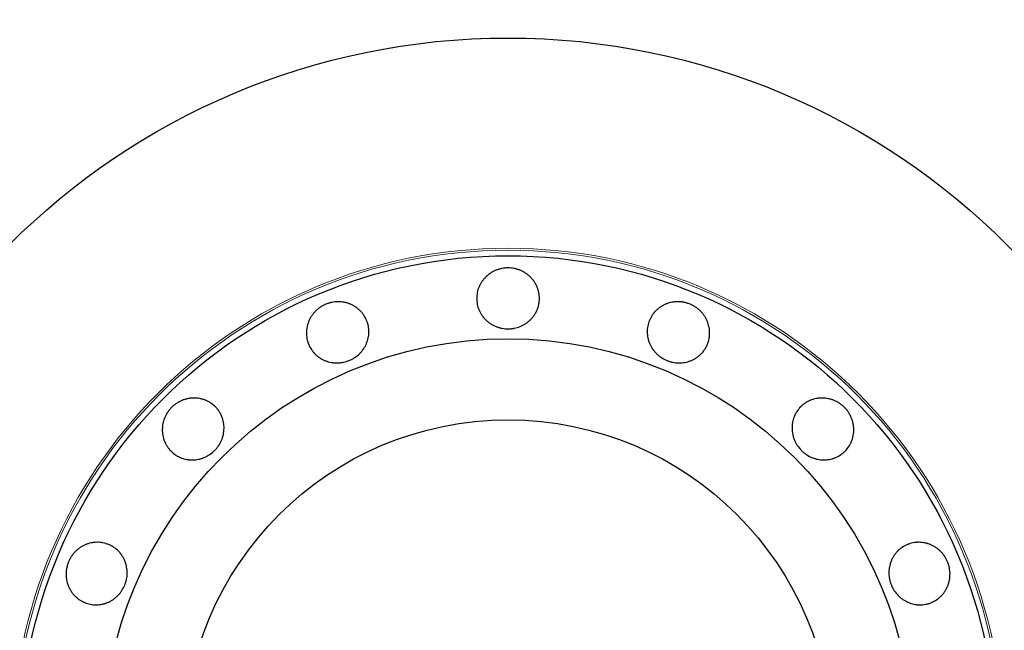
# Model space of a CAD drawing. Header units: inches. Extents: x 0 to 23760, y -13 to 16800.
# Tile 72 of 247: x 7050 to 7145, y 5968 to 6027. Entities that reach past the tile are written whole.
import ezdxf

# ---------------------------------------------------------------- set-up
doc = ezdxf.new("R2010")
doc.units = ezdxf.units.IN
doc.layers.add('1', color=7, linetype='Continuous', true_color=0xffffff)

msp = doc.modelspace()

# ---------------------------------------------------------------- linework, layer by layer
at = {"layer": '1', "color": 2, "linetype": 'Continuous', "lineweight": 25}
for radius in [100, 67.5, 46.681, 38.75, 31]:
    msp.add_circle((7097.104, 5957.261), radius, dxfattribs=at)
at = {"layer": '1', "color": 110, "linetype": 'Continuous', "lineweight": 13}
for radius in [47.403, 47.21]:
    msp.add_circle((7097.104, 5957.261), radius, dxfattribs=at)
at = {"layer": '1', "color": 2, "linetype": 'Continuous', "lineweight": 25}
for points, knots in [([(7097.104, 6002.784), (7097.204, 6002.784), (7097.302, 6002.779), (7097.498, 6002.76), (7097.595, 6002.746), (7097.787, 6002.709), (7097.883, 6002.685), (7098.001, 6002.65), (7098.024, 6002.643), (7098.071, 6002.628), (7098.095, 6002.62), (7098.165, 6002.595), (7098.211, 6002.578), (7098.347, 6002.522), (7098.436, 6002.481), (7098.608, 6002.39), (7098.692, 6002.341), (7098.814, 6002.261), (7098.855, 6002.234), (7098.934, 6002.176), (7098.973, 6002.146), (7099.088, 6002.055), (7099.16, 6001.991), (7099.298, 6001.856), (7099.429, 6001.714), (7099.545, 6001.56), (7099.628, 6001.441), (7099.654, 6001.4), (7099.705, 6001.318), (7099.729, 6001.276), (7099.799, 6001.15), (7099.841, 6001.064), (7099.916, 6000.889), (7099.949, 6000.8), (7099.992, 6000.663), (7100.005, 6000.617), (7100.023, 6000.548), (7100.028, 6000.524), (7100.039, 6000.477), (7100.044, 6000.454), (7100.087, 6000.243), (7100.104, 6000.054), (7100.104, 5999.769), (7100.1, 5999.674), (7100.088, 5999.555), (7100.086, 5999.531), (7100.08, 5999.483), (7100.07, 5999.412), (7100.025, 5999.155), (7099.955, 5998.929), (7099.86, 5998.71), (7099.84, 5998.667), (7099.808, 5998.602), (7099.797, 5998.58), (7099.775, 5998.538), (7099.764, 5998.517), (7099.705, 5998.412), (7099.655, 5998.33), (7099.546, 5998.173), (7099.488, 5998.097), (7099.364, 5997.95), (7099.298, 5997.879), (7099.158, 5997.743), (7099.085, 5997.68), (7098.933, 5997.56), (7098.855, 5997.504), (7098.692, 5997.398), (7098.608, 5997.349), (7098.478, 5997.281), (7098.434, 5997.26), (7098.345, 5997.218), (7098.3, 5997.199), (7098.073, 5997.107), (7097.885, 5997.052), (7097.645, 5997.006), (7097.596, 5996.998), (7097.499, 5996.985), (7097.45, 5996.979), (7097.301, 5996.965), (7097.203, 5996.961), (7096.908, 5996.961), (7096.713, 5996.978), (7096.47, 5997.024), (7096.421, 5997.034), (7096.325, 5997.058), (7096.183, 5997.096), (7096.044, 5997.144), (7095.864, 5997.217), (7095.776, 5997.258), (7095.646, 5997.325), (7095.604, 5997.349), (7095.519, 5997.398), (7095.477, 5997.424), (7095.354, 5997.504), (7095.196, 5997.617), (7095.051, 5997.743), (7094.912, 5997.877), (7094.847, 5997.948), (7094.769, 5998.04), (7094.753, 5998.059), (7094.723, 5998.097), (7094.678, 5998.154), (7094.636, 5998.212), (7094.554, 5998.33), (7094.504, 5998.412), (7094.411, 5998.578), (7094.369, 5998.663), (7094.312, 5998.795), (7094.294, 5998.839), (7094.269, 5998.907), (7094.261, 5998.93), (7094.245, 5998.975), (7094.208, 5999.089), (7094.178, 5999.204), (7094.122, 5999.482), (7094.104, 5999.671), (7094.104, 5999.886), (7094.105, 5999.91), (7094.106, 5999.958), (7094.108, 6000.03), (7094.12, 6000.196), (7094.155, 6000.43), (7094.202, 6000.615), (7094.244, 6000.752), (7094.26, 6000.797), (7094.293, 6000.888), (7094.311, 6000.932), (7094.368, 6001.065), (7094.41, 6001.151), (7094.503, 6001.318), (7094.553, 6001.4), (7094.635, 6001.519), (7094.663, 6001.558), (7094.706, 6001.615), (7094.721, 6001.635), (7094.752, 6001.673), (7094.767, 6001.691), (7094.845, 6001.785), (7094.911, 6001.856), (7095.049, 6001.991), (7095.193, 6002.119), (7095.351, 6002.233), (7095.473, 6002.313), (7095.515, 6002.339), (7095.6, 6002.389), (7095.643, 6002.413), (7095.773, 6002.481), (7095.861, 6002.522), (7096.042, 6002.596), (7096.134, 6002.628), (7096.274, 6002.67), (7096.346, 6002.689), (7096.418, 6002.706), (7096.466, 6002.717), (7096.49, 6002.722), (7096.612, 6002.746), (7096.71, 6002.76), (7096.857, 6002.774), (7096.906, 6002.778), (7097.005, 6002.783), (7097.055, 6002.784), (7097.104, 6002.784)], [0, 0, 0, 0, 0.015625, 0.015625, 0.03125, 0.03125, 0.046875, 0.046875, 0.050781, 0.050781, 0.054688, 0.054688, 0.0625, 0.0625, 0.078125, 0.078125, 0.09375, 0.09375, 0.101563, 0.101563, 0.109375, 0.109375, 0.125, 0.125, 0.140625, 0.15625, 0.15625, 0.164063, 0.164063, 0.171875, 0.171875, 0.1875, 0.1875, 0.203125, 0.203125, 0.210938, 0.210938, 0.214844, 0.214844, 0.21875, 0.21875, 0.25, 0.25, 0.265625, 0.265625, 0.269531, 0.269531, 0.273438, 0.28125, 0.3125, 0.3125, 0.320313, 0.320313, 0.324219, 0.324219, 0.328125, 0.328125, 0.34375, 0.34375, 0.359375, 0.359375, 0.375, 0.375, 0.390625, 0.390625, 0.40625, 0.40625, 0.421875, 0.421875, 0.429688, 0.429688, 0.4375, 0.4375, 0.46875, 0.46875, 0.476563, 0.476563, 0.484375, 0.484375, 0.5, 0.5, 0.53125, 0.53125, 0.539063, 0.539063, 0.546875, 0.5625, 0.5625, 0.578125, 0.578125, 0.585938, 0.585938, 0.59375, 0.59375, 0.609375, 0.625, 0.625, 0.640625, 0.640625, 0.644531, 0.644531, 0.648438, 0.65625, 0.65625, 0.671875, 0.671875, 0.6875, 0.6875, 0.695313, 0.695313, 0.699219, 0.699219, 0.703125, 0.71875, 0.71875, 0.75, 0.75, 0.753906, 0.753906, 0.757813, 0.765625, 0.78125, 0.796875, 0.796875, 0.804688, 0.804688, 0.8125, 0.8125, 0.828125, 0.828125, 0.84375, 0.84375, 0.851563, 0.851563, 0.855469, 0.855469, 0.859375, 0.859375, 0.875, 0.875, 0.890625, 0.90625, 0.90625, 0.914063, 0.914063, 0.921875, 0.921875, 0.9375, 0.9375, 0.953125, 0.953125, 0.960938, 0.964844, 0.964844, 0.96875, 0.96875, 0.984375, 0.984375, 0.992188, 0.992188, 1, 1, 1, 1]), ([(7079.683, 5999.319), (7079.775, 5999.357), (7079.868, 5999.39), (7080.056, 5999.447), (7080.151, 5999.471), (7080.343, 5999.51), (7080.44, 5999.525), (7080.563, 5999.538), (7080.587, 5999.541), (7080.636, 5999.544), (7080.661, 5999.546), (7080.735, 5999.55), (7080.784, 5999.552), (7080.932, 5999.553), (7081.029, 5999.548), (7081.223, 5999.531), (7081.32, 5999.517), (7081.463, 5999.49), (7081.511, 5999.48), (7081.606, 5999.457), (7081.654, 5999.445), (7081.795, 5999.404), (7081.887, 5999.373), (7082.066, 5999.301), (7082.24, 5999.22), (7082.407, 5999.122), (7082.528, 5999.043), (7082.569, 5999.016), (7082.647, 5998.959), (7082.685, 5998.93), (7082.798, 5998.84), (7082.869, 5998.777), (7083.006, 5998.644), (7083.071, 5998.575), (7083.163, 5998.465), (7083.192, 5998.427), (7083.235, 5998.369), (7083.25, 5998.35), (7083.278, 5998.311), (7083.291, 5998.291), (7083.411, 5998.112), (7083.5, 5997.944), (7083.609, 5997.681), (7083.641, 5997.592), (7083.676, 5997.477), (7083.683, 5997.454), (7083.696, 5997.408), (7083.714, 5997.339), (7083.771, 5997.084), (7083.792, 5996.848), (7083.789, 5996.61), (7083.787, 5996.562), (7083.782, 5996.49), (7083.78, 5996.466), (7083.776, 5996.418), (7083.773, 5996.394), (7083.76, 5996.274), (7083.744, 5996.18), (7083.704, 5995.993), (7083.679, 5995.901), (7083.621, 5995.717), (7083.587, 5995.627), (7083.51, 5995.448), (7083.467, 5995.361), (7083.372, 5995.192), (7083.321, 5995.11), (7083.211, 5994.951), (7083.153, 5994.873), (7083.058, 5994.761), (7083.026, 5994.724), (7082.959, 5994.651), (7082.925, 5994.616), (7082.75, 5994.444), (7082.599, 5994.322), (7082.394, 5994.188), (7082.352, 5994.162), (7082.267, 5994.112), (7082.224, 5994.088), (7082.092, 5994.018), (7082.003, 5993.977), (7081.73, 5993.864), (7081.543, 5993.805), (7081.301, 5993.754), (7081.253, 5993.745), (7081.155, 5993.73), (7081.106, 5993.724), (7080.96, 5993.708), (7080.862, 5993.702), (7080.668, 5993.701), (7080.571, 5993.705), (7080.425, 5993.718), (7080.377, 5993.723), (7080.28, 5993.736), (7080.231, 5993.744), (7080.087, 5993.77), (7079.898, 5993.814), (7079.715, 5993.876), (7079.536, 5993.947), (7079.448, 5993.986), (7079.341, 5994.042), (7079.319, 5994.053), (7079.277, 5994.077), (7079.214, 5994.112), (7079.152, 5994.15), (7079.031, 5994.228), (7078.954, 5994.284), (7078.804, 5994.402), (7078.733, 5994.465), (7078.63, 5994.565), (7078.596, 5994.599), (7078.547, 5994.652), (7078.531, 5994.67), (7078.499, 5994.706), (7078.421, 5994.796), (7078.35, 5994.891), (7078.192, 5995.127), (7078.103, 5995.295), (7078.021, 5995.494), (7078.012, 5995.516), (7077.994, 5995.561), (7077.969, 5995.628), (7077.917, 5995.786), (7077.859, 5996.016), (7077.832, 5996.204), (7077.819, 5996.347), (7077.816, 5996.395), (7077.812, 5996.491), (7077.811, 5996.539), (7077.813, 5996.683), (7077.819, 5996.779), (7077.841, 5996.969), (7077.856, 5997.063), (7077.886, 5997.204), (7077.897, 5997.251), (7077.915, 5997.322), (7077.922, 5997.345), (7077.935, 5997.392), (7077.942, 5997.415), (7077.978, 5997.531), (7078.012, 5997.622), (7078.088, 5997.8), (7078.172, 5997.973), (7078.274, 5998.138), (7078.357, 5998.259), (7078.385, 5998.299), (7078.445, 5998.378), (7078.475, 5998.416), (7078.569, 5998.529), (7078.635, 5998.601), (7078.773, 5998.738), (7078.846, 5998.803), (7078.96, 5998.896), (7079.019, 5998.941), (7079.079, 5998.984), (7079.119, 5999.012), (7079.14, 5999.026), (7079.243, 5999.095), (7079.328, 5999.145), (7079.459, 5999.215), (7079.503, 5999.237), (7079.592, 5999.28), (7079.637, 5999.3), (7079.683, 5999.319)], [0, 0, 0, 0, 0.015625, 0.015625, 0.03125, 0.03125, 0.046875, 0.046875, 0.050781, 0.050781, 0.054688, 0.054688, 0.0625, 0.0625, 0.078125, 0.078125, 0.09375, 0.09375, 0.101563, 0.101563, 0.109375, 0.109375, 0.125, 0.125, 0.140625, 0.15625, 0.15625, 0.164063, 0.164063, 0.171875, 0.171875, 0.1875, 0.1875, 0.203125, 0.203125, 0.210938, 0.210938, 0.214844, 0.214844, 0.21875, 0.21875, 0.25, 0.25, 0.265625, 0.265625, 0.269531, 0.269531, 0.273438, 0.28125, 0.3125, 0.3125, 0.320313, 0.320313, 0.324219, 0.324219, 0.328125, 0.328125, 0.34375, 0.34375, 0.359375, 0.359375, 0.375, 0.375, 0.390625, 0.390625, 0.40625, 0.40625, 0.421875, 0.421875, 0.429688, 0.429688, 0.4375, 0.4375, 0.46875, 0.46875, 0.476563, 0.476563, 0.484375, 0.484375, 0.5, 0.5, 0.53125, 0.53125, 0.539063, 0.539063, 0.546875, 0.546875, 0.5625, 0.5625, 0.578125, 0.578125, 0.585938, 0.585938, 0.59375, 0.59375, 0.609375, 0.625, 0.625, 0.640625, 0.640625, 0.644531, 0.644531, 0.648438, 0.65625, 0.65625, 0.671875, 0.671875, 0.6875, 0.6875, 0.695313, 0.695313, 0.699219, 0.699219, 0.703125, 0.71875, 0.71875, 0.75, 0.75, 0.753906, 0.753906, 0.757813, 0.765625, 0.78125, 0.796875, 0.796875, 0.804688, 0.804688, 0.8125, 0.8125, 0.828125, 0.828125, 0.84375, 0.84375, 0.851563, 0.851563, 0.855469, 0.855469, 0.859375, 0.859375, 0.875, 0.875, 0.890625, 0.90625, 0.90625, 0.914063, 0.914063, 0.921875, 0.921875, 0.9375, 0.9375, 0.953125, 0.953125, 0.960938, 0.964844, 0.964844, 0.96875, 0.96875, 0.984375, 0.984375, 0.992188, 0.992188, 1, 1, 1, 1]), ([(7114.525, 5999.319), (7114.617, 5999.281), (7114.706, 5999.238), (7114.88, 5999.146), (7114.964, 5999.096), (7115.127, 5998.988), (7115.207, 5998.93), (7115.302, 5998.852), (7115.321, 5998.836), (7115.359, 5998.804), (7115.378, 5998.788), (7115.433, 5998.739), (7115.469, 5998.705), (7115.573, 5998.601), (7115.639, 5998.529), (7115.764, 5998.38), (7115.823, 5998.302), (7115.905, 5998.181), (7115.932, 5998.14), (7115.983, 5998.057), (7116.008, 5998.015), (7116.079, 5997.886), (7116.121, 5997.799), (7116.197, 5997.621), (7116.264, 5997.441), (7116.312, 5997.254), (7116.342, 5997.112), (7116.351, 5997.064), (7116.367, 5996.969), (7116.373, 5996.921), (7116.389, 5996.778), (7116.395, 5996.683), (7116.398, 5996.492), (7116.394, 5996.397), (7116.382, 5996.255), (7116.376, 5996.207), (7116.366, 5996.136), (7116.362, 5996.112), (7116.354, 5996.064), (7116.35, 5996.041), (7116.308, 5995.829), (7116.252, 5995.648), (7116.143, 5995.385), (7116.103, 5995.299), (7116.047, 5995.193), (7116.035, 5995.172), (7116.011, 5995.131), (7115.975, 5995.069), (7115.835, 5994.848), (7115.684, 5994.666), (7115.513, 5994.5), (7115.477, 5994.468), (7115.423, 5994.42), (7115.405, 5994.404), (7115.368, 5994.374), (7115.349, 5994.358), (7115.255, 5994.284), (7115.177, 5994.228), (7115.017, 5994.124), (7114.934, 5994.076), (7114.763, 5993.988), (7114.675, 5993.948), (7114.494, 5993.876), (7114.402, 5993.845), (7114.216, 5993.792), (7114.122, 5993.77), (7113.931, 5993.735), (7113.835, 5993.722), (7113.689, 5993.709), (7113.64, 5993.706), (7113.541, 5993.702), (7113.492, 5993.701), (7113.247, 5993.703), (7113.053, 5993.724), (7112.814, 5993.774), (7112.766, 5993.785), (7112.671, 5993.81), (7112.623, 5993.823), (7112.481, 5993.868), (7112.388, 5993.901), (7112.116, 5994.014), (7111.942, 5994.105), (7111.735, 5994.24), (7111.694, 5994.268), (7111.614, 5994.326), (7111.497, 5994.416), (7111.388, 5994.514), (7111.249, 5994.65), (7111.183, 5994.722), (7111.089, 5994.834), (7111.059, 5994.872), (7111, 5994.95), (7110.971, 5994.989), (7110.887, 5995.11), (7110.785, 5995.275), (7110.699, 5995.448), (7110.623, 5995.624), (7110.589, 5995.714), (7110.552, 5995.83), (7110.545, 5995.853), (7110.531, 5995.9), (7110.512, 5995.969), (7110.495, 5996.04), (7110.465, 5996.18), (7110.449, 5996.274), (7110.427, 5996.464), (7110.421, 5996.559), (7110.419, 5996.702), (7110.419, 5996.75), (7110.422, 5996.822), (7110.423, 5996.846), (7110.426, 5996.894), (7110.435, 5997.013), (7110.452, 5997.131), (7110.507, 5997.41), (7110.562, 5997.591), (7110.645, 5997.79), (7110.654, 5997.812), (7110.674, 5997.856), (7110.703, 5997.921), (7110.778, 5998.07), (7110.9, 5998.273), (7111.014, 5998.425), (7111.105, 5998.536), (7111.137, 5998.572), (7111.203, 5998.643), (7111.236, 5998.677), (7111.34, 5998.777), (7111.411, 5998.841), (7111.561, 5998.96), (7111.639, 5999.016), (7111.759, 5999.095), (7111.8, 5999.12), (7111.863, 5999.157), (7111.884, 5999.169), (7111.926, 5999.192), (7111.948, 5999.204), (7112.056, 5999.26), (7112.144, 5999.301), (7112.323, 5999.373), (7112.505, 5999.435), (7112.694, 5999.48), (7112.838, 5999.508), (7112.887, 5999.516), (7112.984, 5999.529), (7113.033, 5999.535), (7113.179, 5999.548), (7113.277, 5999.553), (7113.472, 5999.552), (7113.569, 5999.546), (7113.715, 5999.531), (7113.788, 5999.522), (7113.861, 5999.51), (7113.91, 5999.501), (7113.934, 5999.496), (7114.056, 5999.472), (7114.152, 5999.448), (7114.293, 5999.404), (7114.34, 5999.389), (7114.433, 5999.356), (7114.479, 5999.338), (7114.525, 5999.319)], [0, 0, 0, 0, 0.015625, 0.015625, 0.03125, 0.03125, 0.046875, 0.046875, 0.050781, 0.050781, 0.054688, 0.054688, 0.0625, 0.0625, 0.078125, 0.078125, 0.09375, 0.09375, 0.101563, 0.101563, 0.109375, 0.109375, 0.125, 0.125, 0.140625, 0.15625, 0.15625, 0.164063, 0.164063, 0.171875, 0.171875, 0.1875, 0.1875, 0.203125, 0.203125, 0.210938, 0.210938, 0.214844, 0.214844, 0.21875, 0.21875, 0.25, 0.25, 0.265625, 0.265625, 0.269531, 0.269531, 0.273438, 0.28125, 0.3125, 0.3125, 0.320313, 0.320313, 0.324219, 0.324219, 0.328125, 0.328125, 0.34375, 0.34375, 0.359375, 0.359375, 0.375, 0.375, 0.390625, 0.390625, 0.40625, 0.40625, 0.421875, 0.421875, 0.429688, 0.429688, 0.4375, 0.4375, 0.46875, 0.46875, 0.476563, 0.476563, 0.484375, 0.484375, 0.5, 0.5, 0.53125, 0.53125, 0.539063, 0.539063, 0.546875, 0.5625, 0.5625, 0.578125, 0.578125, 0.585938, 0.585938, 0.59375, 0.59375, 0.609375, 0.625, 0.625, 0.640625, 0.640625, 0.644531, 0.644531, 0.648438, 0.65625, 0.65625, 0.671875, 0.671875, 0.6875, 0.6875, 0.695313, 0.695313, 0.699219, 0.699219, 0.703125, 0.71875, 0.71875, 0.75, 0.75, 0.753906, 0.753906, 0.757813, 0.765625, 0.78125, 0.796875, 0.796875, 0.804688, 0.804688, 0.8125, 0.8125, 0.828125, 0.828125, 0.84375, 0.84375, 0.851563, 0.851563, 0.855469, 0.855469, 0.859375, 0.859375, 0.875, 0.875, 0.890625, 0.90625, 0.90625, 0.914063, 0.914063, 0.921875, 0.921875, 0.9375, 0.9375, 0.953125, 0.953125, 0.960938, 0.964844, 0.964844, 0.96875, 0.96875, 0.984375, 0.984375, 0.992188, 0.992188, 1, 1, 1, 1]), ([(7064.914, 5989.451), (7064.985, 5989.521), (7065.058, 5989.587), (7065.21, 5989.712), (7065.288, 5989.77), (7065.451, 5989.88), (7065.534, 5989.931), (7065.643, 5989.99), (7065.665, 5990.001), (7065.709, 5990.024), (7065.731, 5990.035), (7065.798, 5990.067), (7065.843, 5990.087), (7065.978, 5990.144), (7066.07, 5990.178), (7066.256, 5990.235), (7066.35, 5990.26), (7066.493, 5990.29), (7066.541, 5990.299), (7066.638, 5990.314), (7066.687, 5990.321), (7066.833, 5990.337), (7066.929, 5990.343), (7067.122, 5990.345), (7067.315, 5990.338), (7067.506, 5990.311), (7067.648, 5990.285), (7067.696, 5990.275), (7067.79, 5990.252), (7067.837, 5990.24), (7067.975, 5990.2), (7068.065, 5990.169), (7068.242, 5990.099), (7068.329, 5990.059), (7068.456, 5989.993), (7068.498, 5989.969), (7068.56, 5989.933), (7068.58, 5989.92), (7068.621, 5989.895), (7068.802, 5989.777), (7068.966, 5989.641), (7069.168, 5989.44), (7069.232, 5989.37), (7069.308, 5989.277), (7069.323, 5989.258), (7069.352, 5989.221), (7069.396, 5989.164), (7069.546, 5988.95), (7069.656, 5988.74), (7069.744, 5988.519), (7069.761, 5988.474), (7069.784, 5988.405), (7069.791, 5988.382), (7069.806, 5988.336), (7069.812, 5988.313), (7069.845, 5988.198), (7069.867, 5988.105), (7069.902, 5987.917), (7069.914, 5987.822), (7069.931, 5987.63), (7069.934, 5987.534), (7069.931, 5987.339), (7069.924, 5987.242), (7069.902, 5987.05), (7069.886, 5986.954), (7069.846, 5986.765), (7069.821, 5986.671), (7069.777, 5986.531), (7069.761, 5986.485), (7069.727, 5986.392), (7069.709, 5986.346), (7069.613, 5986.121), (7069.52, 5985.95), (7069.382, 5985.747), (7069.354, 5985.707), (7069.294, 5985.629), (7069.263, 5985.59), (7069.168, 5985.476), (7069.102, 5985.403), (7068.893, 5985.194), (7068.743, 5985.068), (7068.539, 5984.929), (7068.497, 5984.902), (7068.413, 5984.85), (7068.285, 5984.776), (7068.153, 5984.713), (7067.974, 5984.637), (7067.883, 5984.604), (7067.743, 5984.56), (7067.696, 5984.546), (7067.602, 5984.521), (7067.554, 5984.51), (7067.41, 5984.479), (7067.219, 5984.447), (7067.027, 5984.434), (7066.834, 5984.431), (7066.738, 5984.434), (7066.617, 5984.444), (7066.593, 5984.447), (7066.545, 5984.452), (7066.473, 5984.461), (7066.402, 5984.472), (7066.26, 5984.498), (7066.167, 5984.52), (7065.984, 5984.572), (7065.894, 5984.602), (7065.76, 5984.655), (7065.716, 5984.674), (7065.651, 5984.704), (7065.629, 5984.714), (7065.586, 5984.735), (7065.479, 5984.789), (7065.377, 5984.85), (7065.141, 5985.007), (7064.994, 5985.128), (7064.842, 5985.28), (7064.825, 5985.297), (7064.792, 5985.332), (7064.743, 5985.385), (7064.634, 5985.51), (7064.493, 5985.701), (7064.396, 5985.864), (7064.329, 5985.991), (7064.308, 5986.034), (7064.268, 5986.122), (7064.249, 5986.166), (7064.195, 5986.3), (7064.164, 5986.391), (7064.112, 5986.574), (7064.089, 5986.668), (7064.063, 5986.809), (7064.055, 5986.857), (7064.045, 5986.929), (7064.042, 5986.953), (7064.037, 5987.001), (7064.034, 5987.025), (7064.023, 5987.146), (7064.02, 5987.243), (7064.022, 5987.436), (7064.034, 5987.629), (7064.064, 5987.821), (7064.094, 5987.964), (7064.106, 5988.012), (7064.13, 5988.107), (7064.144, 5988.154), (7064.187, 5988.295), (7064.221, 5988.386), (7064.296, 5988.566), (7064.338, 5988.654), (7064.408, 5988.783), (7064.445, 5988.847), (7064.484, 5988.91), (7064.511, 5988.952), (7064.524, 5988.972), (7064.593, 5989.075), (7064.652, 5989.154), (7064.746, 5989.269), (7064.779, 5989.306), (7064.845, 5989.38), (7064.879, 5989.415), (7064.914, 5989.451)], [0, 0, 0, 0, 0.015625, 0.015625, 0.03125, 0.03125, 0.046875, 0.046875, 0.050781, 0.050781, 0.054688, 0.054688, 0.0625, 0.0625, 0.078125, 0.078125, 0.09375, 0.09375, 0.101563, 0.101563, 0.109375, 0.109375, 0.125, 0.125, 0.140625, 0.15625, 0.15625, 0.164063, 0.164063, 0.171875, 0.171875, 0.1875, 0.1875, 0.203125, 0.203125, 0.210938, 0.210938, 0.214844, 0.214844, 0.21875, 0.25, 0.25, 0.265625, 0.265625, 0.269531, 0.269531, 0.273438, 0.28125, 0.3125, 0.3125, 0.320313, 0.320313, 0.324219, 0.324219, 0.328125, 0.328125, 0.34375, 0.34375, 0.359375, 0.359375, 0.375, 0.375, 0.390625, 0.390625, 0.40625, 0.40625, 0.421875, 0.421875, 0.429688, 0.429688, 0.4375, 0.4375, 0.46875, 0.46875, 0.476563, 0.476563, 0.484375, 0.484375, 0.5, 0.5, 0.53125, 0.53125, 0.539063, 0.539063, 0.546875, 0.5625, 0.5625, 0.578125, 0.578125, 0.585938, 0.585938, 0.59375, 0.59375, 0.609375, 0.625, 0.625, 0.640625, 0.640625, 0.644531, 0.644531, 0.648438, 0.65625, 0.65625, 0.671875, 0.671875, 0.6875, 0.6875, 0.695313, 0.695313, 0.699219, 0.699219, 0.703125, 0.71875, 0.71875, 0.75, 0.75, 0.753906, 0.753906, 0.757813, 0.765625, 0.78125, 0.796875, 0.796875, 0.804688, 0.804688, 0.8125, 0.8125, 0.828125, 0.828125, 0.84375, 0.84375, 0.851563, 0.851563, 0.855469, 0.855469, 0.859375, 0.859375, 0.875, 0.875, 0.890625, 0.90625, 0.90625, 0.914063, 0.914063, 0.921875, 0.921875, 0.9375, 0.9375, 0.953125, 0.953125, 0.960938, 0.964844, 0.964844, 0.96875, 0.96875, 0.984375, 0.984375, 0.992188, 0.992188, 1, 1, 1, 1]), ([(7129.294, 5989.451), (7129.365, 5989.38), (7129.431, 5989.307), (7129.556, 5989.155), (7129.614, 5989.077), (7129.724, 5988.914), (7129.775, 5988.831), (7129.834, 5988.722), (7129.845, 5988.7), (7129.868, 5988.656), (7129.879, 5988.634), (7129.911, 5988.567), (7129.931, 5988.522), (7129.988, 5988.387), (7130.021, 5988.295), (7130.079, 5988.109), (7130.104, 5988.015), (7130.134, 5987.872), (7130.143, 5987.824), (7130.158, 5987.727), (7130.165, 5987.678), (7130.181, 5987.532), (7130.187, 5987.436), (7130.189, 5987.243), (7130.181, 5987.05), (7130.155, 5986.859), (7130.129, 5986.717), (7130.118, 5986.669), (7130.096, 5986.575), (7130.084, 5986.528), (7130.044, 5986.39), (7130.013, 5986.3), (7129.943, 5986.123), (7129.903, 5986.036), (7129.837, 5985.909), (7129.813, 5985.867), (7129.776, 5985.805), (7129.764, 5985.785), (7129.738, 5985.744), (7129.621, 5985.563), (7129.485, 5985.399), (7129.284, 5985.197), (7129.213, 5985.133), (7129.121, 5985.057), (7129.102, 5985.042), (7129.064, 5985.013), (7129.007, 5984.969), (7128.794, 5984.819), (7128.584, 5984.709), (7128.362, 5984.621), (7128.317, 5984.604), (7128.249, 5984.581), (7128.226, 5984.574), (7128.18, 5984.559), (7128.157, 5984.553), (7128.042, 5984.52), (7127.948, 5984.498), (7127.76, 5984.463), (7127.665, 5984.451), (7127.474, 5984.434), (7127.377, 5984.431), (7127.182, 5984.434), (7127.086, 5984.441), (7126.893, 5984.463), (7126.798, 5984.479), (7126.609, 5984.519), (7126.515, 5984.544), (7126.375, 5984.588), (7126.328, 5984.604), (7126.236, 5984.638), (7126.19, 5984.656), (7125.964, 5984.752), (7125.793, 5984.845), (7125.591, 5984.983), (7125.551, 5985.011), (7125.472, 5985.071), (7125.434, 5985.102), (7125.319, 5985.197), (7125.247, 5985.263), (7125.038, 5985.472), (7124.912, 5985.622), (7124.773, 5985.826), (7124.746, 5985.868), (7124.694, 5985.952), (7124.62, 5986.08), (7124.557, 5986.212), (7124.481, 5986.391), (7124.447, 5986.482), (7124.403, 5986.622), (7124.39, 5986.669), (7124.365, 5986.763), (7124.353, 5986.811), (7124.323, 5986.955), (7124.291, 5987.146), (7124.278, 5987.338), (7124.275, 5987.531), (7124.278, 5987.627), (7124.288, 5987.748), (7124.29, 5987.772), (7124.296, 5987.82), (7124.304, 5987.892), (7124.316, 5987.963), (7124.342, 5988.105), (7124.363, 5988.198), (7124.416, 5988.381), (7124.446, 5988.471), (7124.499, 5988.605), (7124.518, 5988.649), (7124.548, 5988.714), (7124.558, 5988.736), (7124.579, 5988.779), (7124.633, 5988.886), (7124.694, 5988.988), (7124.851, 5989.224), (7124.972, 5989.371), (7125.124, 5989.523), (7125.141, 5989.54), (7125.176, 5989.573), (7125.228, 5989.622), (7125.354, 5989.731), (7125.544, 5989.872), (7125.708, 5989.969), (7125.835, 5990.036), (7125.878, 5990.057), (7125.966, 5990.097), (7126.01, 5990.116), (7126.144, 5990.17), (7126.234, 5990.201), (7126.418, 5990.253), (7126.511, 5990.276), (7126.653, 5990.302), (7126.701, 5990.31), (7126.772, 5990.32), (7126.796, 5990.323), (7126.845, 5990.328), (7126.869, 5990.331), (7126.99, 5990.342), (7127.087, 5990.345), (7127.28, 5990.343), (7127.473, 5990.331), (7127.664, 5990.301), (7127.808, 5990.271), (7127.856, 5990.259), (7127.951, 5990.235), (7127.998, 5990.221), (7128.138, 5990.178), (7128.23, 5990.144), (7128.41, 5990.069), (7128.498, 5990.027), (7128.627, 5989.957), (7128.691, 5989.92), (7128.754, 5989.881), (7128.795, 5989.854), (7128.816, 5989.841), (7128.919, 5989.772), (7128.998, 5989.713), (7129.113, 5989.619), (7129.15, 5989.586), (7129.223, 5989.52), (7129.259, 5989.486), (7129.294, 5989.451)], [0, 0, 0, 0, 0.015625, 0.015625, 0.03125, 0.03125, 0.046875, 0.046875, 0.050781, 0.050781, 0.054688, 0.054688, 0.0625, 0.0625, 0.078125, 0.078125, 0.09375, 0.09375, 0.101563, 0.101563, 0.109375, 0.109375, 0.125, 0.125, 0.140625, 0.15625, 0.15625, 0.164063, 0.164063, 0.171875, 0.171875, 0.1875, 0.1875, 0.203125, 0.203125, 0.210938, 0.210938, 0.214844, 0.214844, 0.21875, 0.25, 0.25, 0.265625, 0.265625, 0.269531, 0.269531, 0.273438, 0.28125, 0.3125, 0.3125, 0.320313, 0.320313, 0.324219, 0.324219, 0.328125, 0.328125, 0.34375, 0.34375, 0.359375, 0.359375, 0.375, 0.375, 0.390625, 0.390625, 0.40625, 0.40625, 0.421875, 0.421875, 0.429688, 0.429688, 0.4375, 0.4375, 0.46875, 0.46875, 0.476563, 0.476563, 0.484375, 0.484375, 0.5, 0.5, 0.53125, 0.53125, 0.539063, 0.539063, 0.546875, 0.5625, 0.5625, 0.578125, 0.578125, 0.585938, 0.585938, 0.59375, 0.59375, 0.609375, 0.625, 0.625, 0.640625, 0.640625, 0.644531, 0.644531, 0.648438, 0.65625, 0.65625, 0.671875, 0.671875, 0.6875, 0.6875, 0.695313, 0.695313, 0.699219, 0.699219, 0.703125, 0.71875, 0.71875, 0.75, 0.75, 0.753906, 0.753906, 0.757813, 0.765625, 0.78125, 0.796875, 0.796875, 0.804688, 0.804688, 0.8125, 0.8125, 0.828125, 0.828125, 0.84375, 0.84375, 0.851563, 0.851563, 0.855469, 0.855469, 0.859375, 0.859375, 0.875, 0.875, 0.890625, 0.90625, 0.90625, 0.914063, 0.914063, 0.921875, 0.921875, 0.9375, 0.9375, 0.953125, 0.953125, 0.960938, 0.964844, 0.964844, 0.96875, 0.96875, 0.984375, 0.984375, 0.992188, 0.992188, 1, 1, 1, 1]), ([(7055.046, 5974.682), (7055.084, 5974.774), (7055.127, 5974.863), (7055.219, 5975.036), (7055.269, 5975.12), (7055.377, 5975.284), (7055.435, 5975.363), (7055.513, 5975.459), (7055.529, 5975.478), (7055.561, 5975.515), (7055.577, 5975.534), (7055.626, 5975.589), (7055.66, 5975.625), (7055.764, 5975.73), (7055.836, 5975.796), (7055.985, 5975.92), (7056.063, 5975.979), (7056.184, 5976.061), (7056.225, 5976.088), (7056.308, 5976.139), (7056.35, 5976.164), (7056.479, 5976.235), (7056.566, 5976.278), (7056.744, 5976.353), (7056.924, 5976.42), (7057.111, 5976.469), (7057.253, 5976.499), (7057.301, 5976.508), (7057.396, 5976.523), (7057.444, 5976.53), (7057.587, 5976.546), (7057.682, 5976.552), (7057.873, 5976.554), (7057.968, 5976.551), (7058.11, 5976.538), (7058.158, 5976.532), (7058.229, 5976.522), (7058.253, 5976.518), (7058.301, 5976.51), (7058.324, 5976.506), (7058.536, 5976.464), (7058.717, 5976.408), (7058.98, 5976.3), (7059.066, 5976.259), (7059.172, 5976.203), (7059.193, 5976.191), (7059.234, 5976.168), (7059.296, 5976.132), (7059.517, 5975.992), (7059.699, 5975.84), (7059.865, 5975.669), (7059.897, 5975.634), (7059.945, 5975.579), (7059.961, 5975.561), (7059.991, 5975.524), (7060.007, 5975.505), (7060.081, 5975.411), (7060.137, 5975.334), (7060.241, 5975.173), (7060.289, 5975.09), (7060.377, 5974.92), (7060.417, 5974.832), (7060.489, 5974.65), (7060.52, 5974.558), (7060.573, 5974.372), (7060.595, 5974.278), (7060.63, 5974.088), (7060.643, 5973.991), (7060.656, 5973.845), (7060.659, 5973.796), (7060.663, 5973.698), (7060.664, 5973.649), (7060.662, 5973.404), (7060.641, 5973.21), (7060.591, 5972.97), (7060.58, 5972.922), (7060.555, 5972.827), (7060.542, 5972.779), (7060.497, 5972.637), (7060.464, 5972.544), (7060.351, 5972.272), (7060.26, 5972.098), (7060.125, 5971.891), (7060.097, 5971.85), (7060.039, 5971.77), (7059.949, 5971.653), (7059.851, 5971.544), (7059.715, 5971.405), (7059.643, 5971.34), (7059.531, 5971.246), (7059.493, 5971.215), (7059.415, 5971.156), (7059.376, 5971.127), (7059.255, 5971.044), (7059.09, 5970.941), (7058.917, 5970.855), (7058.741, 5970.779), (7058.651, 5970.745), (7058.535, 5970.708), (7058.512, 5970.701), (7058.465, 5970.688), (7058.396, 5970.668), (7058.325, 5970.651), (7058.185, 5970.621), (7058.091, 5970.606), (7057.901, 5970.584), (7057.806, 5970.577), (7057.663, 5970.575), (7057.615, 5970.575), (7057.543, 5970.578), (7057.519, 5970.579), (7057.471, 5970.582), (7057.352, 5970.591), (7057.234, 5970.608), (7056.955, 5970.663), (7056.774, 5970.719), (7056.575, 5970.801), (7056.553, 5970.811), (7056.509, 5970.83), (7056.444, 5970.86), (7056.295, 5970.934), (7056.092, 5971.056), (7055.94, 5971.17), (7055.829, 5971.262), (7055.793, 5971.293), (7055.722, 5971.359), (7055.688, 5971.393), (7055.588, 5971.496), (7055.524, 5971.568), (7055.405, 5971.717), (7055.349, 5971.795), (7055.27, 5971.916), (7055.245, 5971.957), (7055.208, 5972.019), (7055.196, 5972.04), (7055.173, 5972.083), (7055.161, 5972.104), (7055.105, 5972.212), (7055.064, 5972.3), (7054.992, 5972.479), (7054.93, 5972.662), (7054.885, 5972.851), (7054.857, 5972.995), (7054.849, 5973.043), (7054.836, 5973.14), (7054.83, 5973.189), (7054.817, 5973.335), (7054.812, 5973.433), (7054.813, 5973.628), (7054.819, 5973.725), (7054.834, 5973.871), (7054.843, 5973.944), (7054.855, 5974.018), (7054.864, 5974.066), (7054.869, 5974.091), (7054.893, 5974.212), (7054.917, 5974.308), (7054.961, 5974.45), (7054.976, 5974.496), (7055.009, 5974.59), (7055.027, 5974.636), (7055.046, 5974.682)], [0, 0, 0, 0, 0.015625, 0.015625, 0.03125, 0.03125, 0.046875, 0.046875, 0.050781, 0.050781, 0.054688, 0.054688, 0.0625, 0.0625, 0.078125, 0.078125, 0.09375, 0.09375, 0.101563, 0.101563, 0.109375, 0.109375, 0.125, 0.125, 0.140625, 0.15625, 0.15625, 0.164063, 0.164063, 0.171875, 0.171875, 0.1875, 0.1875, 0.203125, 0.203125, 0.210938, 0.210938, 0.214844, 0.214844, 0.21875, 0.21875, 0.25, 0.25, 0.265625, 0.265625, 0.269531, 0.269531, 0.273438, 0.28125, 0.3125, 0.3125, 0.320313, 0.320313, 0.324219, 0.324219, 0.328125, 0.328125, 0.34375, 0.34375, 0.359375, 0.359375, 0.375, 0.375, 0.390625, 0.390625, 0.40625, 0.40625, 0.421875, 0.421875, 0.429688, 0.429688, 0.4375, 0.4375, 0.46875, 0.46875, 0.476563, 0.476563, 0.484375, 0.484375, 0.5, 0.5, 0.53125, 0.53125, 0.539063, 0.539063, 0.546875, 0.5625, 0.5625, 0.578125, 0.578125, 0.585938, 0.585938, 0.59375, 0.59375, 0.609375, 0.625, 0.625, 0.640625, 0.640625, 0.644531, 0.644531, 0.648438, 0.65625, 0.65625, 0.671875, 0.671875, 0.6875, 0.6875, 0.695313, 0.695313, 0.699219, 0.699219, 0.703125, 0.71875, 0.71875, 0.75, 0.75, 0.753906, 0.753906, 0.757813, 0.765625, 0.78125, 0.796875, 0.796875, 0.804688, 0.804688, 0.8125, 0.8125, 0.828125, 0.828125, 0.84375, 0.84375, 0.851563, 0.851563, 0.855469, 0.855469, 0.859375, 0.859375, 0.875, 0.875, 0.890625, 0.90625, 0.90625, 0.914063, 0.914063, 0.921875, 0.921875, 0.9375, 0.9375, 0.953125, 0.953125, 0.960938, 0.964844, 0.964844, 0.96875, 0.96875, 0.984375, 0.984375, 0.992188, 0.992188, 1, 1, 1, 1]), ([(7139.163, 5974.682), (7139.201, 5974.59), (7139.234, 5974.497), (7139.291, 5974.309), (7139.315, 5974.214), (7139.354, 5974.022), (7139.369, 5973.925), (7139.382, 5973.802), (7139.384, 5973.778), (7139.388, 5973.729), (7139.39, 5973.704), (7139.394, 5973.63), (7139.395, 5973.581), (7139.396, 5973.433), (7139.392, 5973.336), (7139.374, 5973.142), (7139.361, 5973.045), (7139.334, 5972.902), (7139.324, 5972.854), (7139.301, 5972.759), (7139.289, 5972.711), (7139.248, 5972.57), (7139.216, 5972.478), (7139.144, 5972.299), (7139.064, 5972.125), (7138.966, 5971.958), (7138.887, 5971.837), (7138.859, 5971.796), (7138.803, 5971.718), (7138.774, 5971.68), (7138.684, 5971.567), (7138.621, 5971.496), (7138.488, 5971.359), (7138.418, 5971.294), (7138.308, 5971.202), (7138.271, 5971.173), (7138.213, 5971.129), (7138.194, 5971.115), (7138.154, 5971.087), (7138.135, 5971.074), (7137.956, 5970.954), (7137.788, 5970.865), (7137.525, 5970.756), (7137.436, 5970.724), (7137.321, 5970.689), (7137.298, 5970.682), (7137.252, 5970.669), (7137.183, 5970.651), (7136.927, 5970.594), (7136.692, 5970.573), (7136.453, 5970.576), (7136.405, 5970.578), (7136.333, 5970.583), (7136.309, 5970.585), (7136.261, 5970.589), (7136.237, 5970.592), (7136.118, 5970.605), (7136.024, 5970.621), (7135.837, 5970.661), (7135.744, 5970.686), (7135.561, 5970.744), (7135.471, 5970.778), (7135.292, 5970.855), (7135.205, 5970.898), (7135.036, 5970.993), (7134.954, 5971.044), (7134.794, 5971.154), (7134.717, 5971.212), (7134.605, 5971.307), (7134.568, 5971.339), (7134.495, 5971.406), (7134.46, 5971.44), (7134.288, 5971.615), (7134.166, 5971.766), (7134.031, 5971.971), (7134.005, 5972.013), (7133.956, 5972.098), (7133.931, 5972.141), (7133.862, 5972.273), (7133.821, 5972.362), (7133.708, 5972.635), (7133.649, 5972.822), (7133.598, 5973.064), (7133.589, 5973.112), (7133.574, 5973.21), (7133.567, 5973.259), (7133.552, 5973.405), (7133.546, 5973.503), (7133.545, 5973.697), (7133.549, 5973.794), (7133.561, 5973.94), (7133.567, 5973.988), (7133.58, 5974.085), (7133.588, 5974.134), (7133.614, 5974.278), (7133.658, 5974.467), (7133.72, 5974.65), (7133.79, 5974.829), (7133.83, 5974.917), (7133.886, 5975.024), (7133.897, 5975.046), (7133.92, 5975.088), (7133.956, 5975.151), (7133.994, 5975.213), (7134.072, 5975.334), (7134.128, 5975.411), (7134.246, 5975.561), (7134.309, 5975.632), (7134.408, 5975.735), (7134.443, 5975.769), (7134.495, 5975.818), (7134.513, 5975.834), (7134.549, 5975.866), (7134.64, 5975.944), (7134.735, 5976.015), (7134.971, 5976.173), (7135.138, 5976.262), (7135.337, 5976.344), (7135.36, 5976.353), (7135.404, 5976.371), (7135.472, 5976.396), (7135.63, 5976.448), (7135.859, 5976.506), (7136.048, 5976.533), (7136.19, 5976.546), (7136.238, 5976.549), (7136.335, 5976.553), (7136.383, 5976.554), (7136.527, 5976.552), (7136.622, 5976.546), (7136.813, 5976.524), (7136.907, 5976.509), (7137.048, 5976.479), (7137.095, 5976.468), (7137.165, 5976.45), (7137.189, 5976.443), (7137.235, 5976.43), (7137.259, 5976.423), (7137.375, 5976.387), (7137.466, 5976.353), (7137.643, 5976.277), (7137.817, 5976.193), (7137.982, 5976.091), (7138.103, 5976.008), (7138.143, 5975.98), (7138.221, 5975.92), (7138.26, 5975.89), (7138.373, 5975.796), (7138.445, 5975.73), (7138.582, 5975.591), (7138.647, 5975.519), (7138.74, 5975.405), (7138.785, 5975.346), (7138.828, 5975.286), (7138.856, 5975.246), (7138.87, 5975.225), (7138.939, 5975.122), (7138.989, 5975.037), (7139.059, 5974.906), (7139.081, 5974.862), (7139.123, 5974.773), (7139.143, 5974.728), (7139.163, 5974.682)], [0, 0, 0, 0, 0.015625, 0.015625, 0.03125, 0.03125, 0.046875, 0.046875, 0.050781, 0.050781, 0.054687, 0.054687, 0.0625, 0.0625, 0.078125, 0.078125, 0.09375, 0.09375, 0.101562, 0.101562, 0.109375, 0.109375, 0.125, 0.125, 0.140625, 0.15625, 0.15625, 0.164063, 0.164063, 0.171875, 0.171875, 0.1875, 0.1875, 0.203125, 0.203125, 0.210938, 0.210938, 0.214844, 0.214844, 0.21875, 0.21875, 0.25, 0.25, 0.265625, 0.265625, 0.269531, 0.269531, 0.273438, 0.28125, 0.3125, 0.3125, 0.320313, 0.320313, 0.324219, 0.324219, 0.328125, 0.328125, 0.34375, 0.34375, 0.359375, 0.359375, 0.375, 0.375, 0.390625, 0.390625, 0.40625, 0.40625, 0.421875, 0.421875, 0.429688, 0.429688, 0.4375, 0.4375, 0.46875, 0.46875, 0.476563, 0.476563, 0.484375, 0.484375, 0.5, 0.5, 0.53125, 0.53125, 0.539063, 0.539063, 0.546875, 0.546875, 0.5625, 0.5625, 0.578125, 0.578125, 0.585938, 0.585938, 0.59375, 0.59375, 0.609375, 0.625, 0.625, 0.640625, 0.640625, 0.644531, 0.644531, 0.648438, 0.65625, 0.65625, 0.671875, 0.671875, 0.6875, 0.6875, 0.695313, 0.695313, 0.699219, 0.699219, 0.703125, 0.71875, 0.71875, 0.75, 0.75, 0.753906, 0.753906, 0.757813, 0.765625, 0.78125, 0.796875, 0.796875, 0.804688, 0.804688, 0.8125, 0.8125, 0.828125, 0.828125, 0.84375, 0.84375, 0.851563, 0.851563, 0.855469, 0.855469, 0.859375, 0.859375, 0.875, 0.875, 0.890625, 0.90625, 0.90625, 0.914063, 0.914063, 0.921875, 0.921875, 0.9375, 0.9375, 0.953125, 0.953125, 0.960938, 0.964844, 0.964844, 0.96875, 0.96875, 0.984375, 0.984375, 0.992188, 0.992188, 1, 1, 1, 1])]:
    msp.add_open_spline(points, degree=3, knots=knots, dxfattribs=at)

doc.saveas('drawing.dxf')
